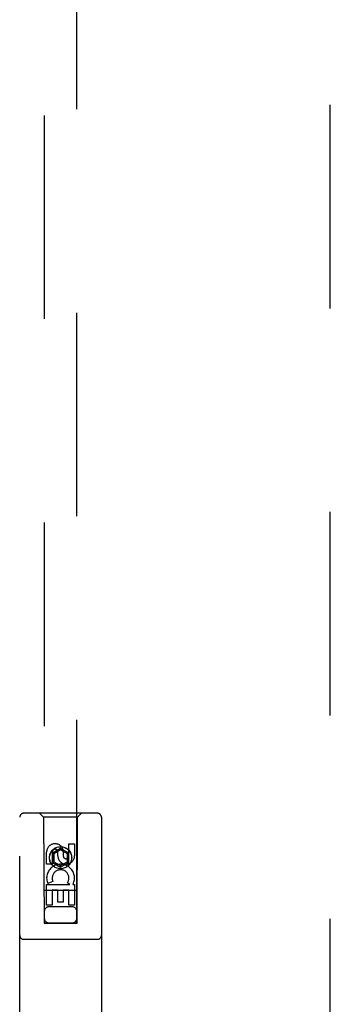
# Model space of a CAD drawing. Header units: inches. Extents: x 0 to 283, y 0 to 183.
# Tile 13 of 81: x 94.17 to 96.54, y 95.31 to 102.85. Entities that reach past the tile are written whole.
import ezdxf

# ---------------------------------------------------------------- set-up
doc = ezdxf.new("R2010")
doc.units = ezdxf.units.IN
doc.header["$LTSCALE"] = 15.583333
doc.header["$MEASUREMENT"] = 0
doc.linetypes.add('HIDDEN', pattern=[0.2, 0.1, -0.1])
doc.layers.add('DEFAULT_2', color=8, linetype='HIDDEN')
doc.layers.add('LEFTHAND_DOOR_ASSEMBLY', color=7, linetype='CONTINUOUS')

msp = doc.modelspace()

# ---------------------------------------------------------------- linework, layer by layer
at = {"layer": 'DEFAULT_2', "color": 8, "linetype": 'HIDDEN'}
msp.add_line((96.5419, 63.2353), (96.5419, 124.2773), dxfattribs=at)
at = {"layer": 'LEFTHAND_DOOR_ASSEMBLY', "color": 8, "linetype": 'HIDDEN'}
for p, q in [((94.3544, 123.9288), (94.3544, 95.9271)), ((94.6044, 95.9271), (94.6044, 123.9288)), ((94.1669, 94.8813), (94.1669, 96.7388)), ((94.7619, 96.7688), (94.1969, 96.7688)), ((94.3494, 96.7388), (94.3194, 96.7688)), ((94.3494, 96.7388), (94.3529, 95.9288)), ((94.6094, 96.7388), (94.3494, 96.7388)), ((94.6059, 95.9288), (94.6094, 96.7388)), ((94.6094, 96.7388), (94.6394, 96.7688)), ((94.7919, 96.7388), (94.7919, 94.8813)), ((94.5436, 96.4429), (94.5436, 96.5353)), ((94.5436, 96.5353), (94.586, 96.5353)), ((94.586, 96.5353), (94.586, 96.4429)), ((94.3728, 96.379), (94.3728, 96.4715)), ((94.4152, 96.4715), (94.4152, 96.379)), ((94.4794, 96.5006), (94.4169, 96.4646)), ((94.4169, 96.4646), (94.4169, 96.3924)), ((94.4169, 96.4646), (94.4269, 96.4588)), ((94.4794, 96.4891), (94.4269, 96.4588)), ((94.4269, 96.4588), (94.4269, 96.3982)), ((94.4591, 96.4429), (94.4591, 96.4714)), ((94.4794, 96.5006), (94.4794, 96.4891)), ((94.5419, 96.4646), (94.4794, 96.5006)), ((94.5319, 96.4588), (94.4794, 96.4891)), ((94.5, 96.4853), (94.5, 96.439)), ((94.5419, 96.4646), (94.5319, 96.4588)), ((94.5319, 96.3982), (94.5319, 96.4588)), ((94.5419, 96.3924), (94.5419, 96.4646)), ((94.4152, 96.379), (94.3728, 96.379)), ((94.4169, 96.3924), (94.4269, 96.3982)), ((94.4169, 96.3924), (94.4794, 96.3563)), ((94.4269, 96.3982), (94.4794, 96.3679)), ((94.4794, 96.3679), (94.5319, 96.3982)), ((94.4794, 96.3563), (94.5419, 96.3924)), ((94.4794, 96.3563), (94.4794, 96.3679)), ((94.5419, 96.3924), (94.5319, 96.3982)), ((94.3728, 96.0666), (94.3728, 96.2228)), ((94.3728, 96.2228), (94.5504, 96.2228)), ((94.4209, 96.2472), (94.3818, 96.2302)), ((94.5504, 96.2228), (94.5318, 96.2358)), ((94.5755, 96.2263), (94.5737, 96.2228)), ((94.5737, 96.2228), (94.586, 96.2228)), ((94.586, 96.2228), (94.586, 96.0666)), ((94.607, 96.1788), (94.3518, 96.1788)), ((94.4152, 96.1802), (94.4152, 96.0666)), ((94.4576, 96.1802), (94.4152, 96.1802)), ((94.4576, 96.088), (94.4576, 96.1802)), ((94.5001, 96.1802), (94.5001, 96.088)), ((94.5436, 96.1802), (94.5001, 96.1802)), ((94.5436, 96.0666), (94.5436, 96.1802)), ((94.4152, 96.0666), (94.3728, 96.0666)), ((94.5644, 96.0538), (94.3944, 96.0538)), ((94.5001, 96.088), (94.4576, 96.088)), ((94.586, 96.0666), (94.5436, 96.0666)), ((94.3529, 95.9288), (94.6059, 95.9288)), ((94.3551, 95.93), (94.3563, 95.9301)), ((94.3563, 95.9301), (94.3603, 95.9301)), ((94.3616, 95.927), (94.3571, 95.927)), ((94.3603, 95.9301), (94.3727, 95.9301)), ((94.3744, 95.927), (94.3616, 95.927)), ((94.3727, 95.9301), (94.5844, 95.9301)), ((94.3744, 95.927), (94.5844, 95.927)), ((94.5844, 95.9301), (94.5973, 95.9301)), ((94.5973, 95.9301), (94.6017, 95.9301)), ((94.6025, 95.927), (94.5986, 95.927)), ((94.6037, 95.927), (94.6025, 95.927)), ((94.7619, 95.8038), (94.1969, 95.8038))]:
    msp.add_line(p, q, dxfattribs=at)
for points in [[(94.3544, 95.93), (94.3545, 95.93), (94.3547, 95.93), (94.3551, 95.93)], [(94.3571, 95.927), (94.3556, 95.927), (94.3551, 95.927), (94.3547, 95.927), (94.3545, 95.927), (94.3544, 95.9271)], [(94.5986, 95.927), (94.5862, 95.927), (94.5844, 95.927)], [(94.6017, 95.9301), (94.6032, 95.9301), (94.6037, 95.93), (94.6041, 95.93), (94.6043, 95.93), (94.6044, 95.93)], [(94.6044, 95.9271), (94.6043, 95.927), (94.6041, 95.927), (94.6037, 95.927)]]:
    msp.add_lwpolyline(points, dxfattribs=at)
for radius in [0.085, 0.0845]:
    msp.add_circle((94.4794, 96.4288), radius, dxfattribs=at)
for centre, radius, start, end in [((94.1969, 96.7388), 0.03, 90, 180), ((94.7619, 96.7388), 0.03, 0, 90), ((94.4371, 96.4716), 0.0644, 12.29948, 180.07752), ((94.4371, 96.4715), 0.0219, 359.90115, 180), ((94.5225, 96.4429), 0.0635, 180, 360), ((94.5216, 96.4429), 0.0219, 190.307, 360), ((94.4795, 96.2725), 0.1065, 334.26362, 203.40274), ((94.4795, 96.2725), 0.0639, 324.88948, 203.40261), ((94.3944, 96.0138), 0.04, 90, 180), ((94.5644, 96.0138), 0.04, 0, 90), ((94.3944, 95.9688), 0.04, 180, 270), ((94.5644, 95.9688), 0.04, 270, 360), ((94.1969, 95.8338), 0.03, 180, 270), ((94.7619, 95.8338), 0.03, 270, 360)]:
    msp.add_arc(centre, radius, start, end, dxfattribs=at)

doc.saveas('drawing.dxf')
